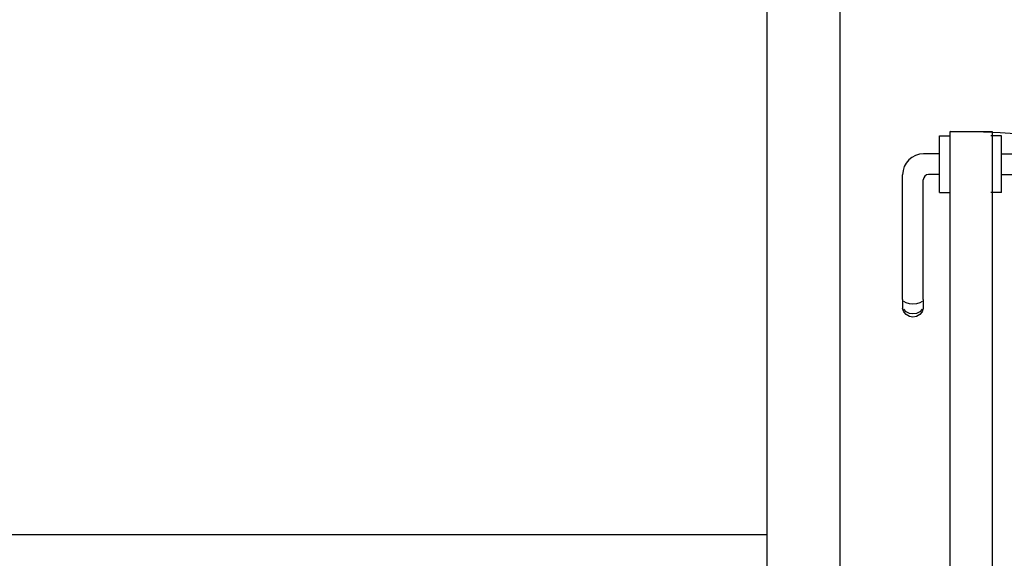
# Model space of a CAD drawing. Header units: millimetres. Extents: x -15 to 127, y -65 to 67.
# Tile 140 of 256: x 38.1323 to 38.2262, y -50.3188 to -50.2675. Entities that reach past the tile are written whole.
import ezdxf

# ---------------------------------------------------------------- set-up
doc = ezdxf.new("R2010")
doc.units = ezdxf.units.MM
doc.header["$MEASUREMENT"] = 0
doc.layers.add('Calque 5', color=7, linetype='Continuous')

# ---------------------------------------------------------------- blocks, each defined once
blk = doc.blocks.new('PD_26767')
at = {"layer": 'Calque 5', "color": 0}
for p, q in [((14.43284952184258, -36.42612554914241), (14.43284952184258, -36.42596249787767)), ((14.43284952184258, -36.42596249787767), (14.43285953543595, -36.42596249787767)), ((14.43284952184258, -36.42659503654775), (14.43284952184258, -36.42612554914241)), ((14.43285953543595, -36.42596249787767), (14.43384086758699, -36.42596249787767)), ((14.43384086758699, -36.42596249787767), (14.43385088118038, -36.42596249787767)), ((14.43284952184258, -36.42731433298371), (14.43284952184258, -36.42659503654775)), ((14.43284952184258, -36.4281966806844), (14.43284952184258, -36.42731433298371)), ((14.43284952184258, -36.42768002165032), (14.43132960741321, -36.42768002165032)), ((14.43284952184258, -36.42913565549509), (14.43284952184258, -36.4281966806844)), ((14.43284952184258, -36.43001800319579), (14.43284952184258, -36.42913565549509)), ((14.42932688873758, -36.44158097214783), (14.42932688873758, -36.42968274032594)), ((14.43284952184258, -36.42965231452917), (14.43179986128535, -36.42965231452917)), ((14.43284952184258, -36.43073729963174), (14.43284952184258, -36.43001800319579)), ((14.43129918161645, -36.44158097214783), (14.43129918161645, -36.43015299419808)), ((14.43284952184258, -36.43120678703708), (14.43284952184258, -36.43073729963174)), ((14.43284952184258, -36.43136983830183), (14.43284952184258, -36.43120678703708)), ((14.43284952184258, -36.43136983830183), (14.43285953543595, -36.43136983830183)), ((14.43285953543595, -36.43136983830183), (14.43384086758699, -36.43136983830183)), ((14.43384086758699, -36.43136983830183), (14.43385088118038, -36.43136983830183)), ((14.42932688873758, -36.44158097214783), (14.42932688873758, -36.44219664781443)), ((14.42932688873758, -36.44219664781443), (14.42932688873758, -36.44241586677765)), ((14.42966937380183, -36.441888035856), (14.42944583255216, -36.44175013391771)), ((14.42997055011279, -36.44197804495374), (14.42966937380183, -36.441888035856)), ((14.43031303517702, -36.44200930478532), (14.42997055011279, -36.44197804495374)), ((14.43065552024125, -36.44197804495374), (14.43031303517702, -36.44200930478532)), ((14.4309566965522, -36.441888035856), (14.43065552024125, -36.44197804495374)), ((14.43118023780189, -36.44175013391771), (14.4309566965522, -36.441888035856)), ((14.43129918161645, -36.44158097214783), (14.43129918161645, -36.44219664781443)), ((14.43129918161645, -36.44219664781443), (14.43129918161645, -36.44241586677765)), ((14.42944583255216, -36.44274266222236), (14.42932688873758, -36.44241586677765)), ((14.42966937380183, -36.44272849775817), (14.42944583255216, -36.44248964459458)), ((14.42966937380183, -36.44300906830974), (14.42944583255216, -36.44274266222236)), ((14.42997055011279, -36.44288439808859), (14.42966937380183, -36.44272849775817)), ((14.42997055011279, -36.44318295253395), (14.42966937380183, -36.44300906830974)), ((14.43031303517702, -36.44293854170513), (14.42997055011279, -36.44288439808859)), ((14.43031303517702, -36.44324334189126), (14.42997055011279, -36.44318295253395)), ((14.43065552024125, -36.44288439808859), (14.43031303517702, -36.44293854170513)), ((14.43065552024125, -36.44318295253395), (14.43031303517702, -36.44324334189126)), ((14.4309566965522, -36.44272849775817), (14.43065552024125, -36.44288439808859)), ((14.4309566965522, -36.44300906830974), (14.43065552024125, -36.44318295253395)), ((14.43118023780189, -36.44248964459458), (14.4309566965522, -36.44272849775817)), ((14.43118023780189, -36.44274266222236), (14.4309566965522, -36.44300906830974)), ((14.43129918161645, -36.44241586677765), (14.43118023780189, -36.44274266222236))]:
    blk.add_line(p, q, dxfattribs=at)
for centre, radius in [((14.43132960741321, -36.42968274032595), 0.002002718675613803), ((14.43179986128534, -36.43015299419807), 0.0005006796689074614)]:
    blk.add_arc(centre, radius, 90, 180, dxfattribs=at)
blk = doc.blocks.new('PD_26768')
at = {"layer": 'Calque 5', "color": 0}
for p, q in [((14.43776629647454, -36.42596249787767), (14.43775628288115, -36.42596249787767)), ((14.43874762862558, -36.42596249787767), (14.43776629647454, -36.42596249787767)), ((14.43875764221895, -36.42596249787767), (14.43874762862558, -36.42596249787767)), ((14.43875764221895, -36.42612554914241), (14.43875764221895, -36.42596249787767)), ((14.43875764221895, -36.42659503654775), (14.43875764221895, -36.42612554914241)), ((14.43875764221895, -36.42731433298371), (14.43875764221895, -36.42659503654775)), ((14.43875764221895, -36.4281966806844), (14.43875764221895, -36.42731433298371)), ((14.43875764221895, -36.42768002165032), (14.44078899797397, -36.42768002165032)), ((14.43875764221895, -36.42913565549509), (14.43875764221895, -36.4281966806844)), ((14.43875764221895, -36.43001800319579), (14.43875764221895, -36.42913565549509)), ((14.43875764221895, -36.42965231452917), (14.44031874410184, -36.42965231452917)), ((14.43875764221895, -36.43073729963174), (14.43875764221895, -36.43001800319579)), ((14.44279171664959, -36.44158097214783), (14.44279171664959, -36.42968274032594)), ((14.43875764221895, -36.43120678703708), (14.43875764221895, -36.43073729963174)), ((14.44081942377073, -36.44158097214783), (14.44081942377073, -36.43015299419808)), ((14.43776629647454, -36.43136983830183), (14.43775628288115, -36.43136983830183)), ((14.43874762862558, -36.43136983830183), (14.43776629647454, -36.43136983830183)), ((14.43875764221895, -36.43136983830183), (14.43874762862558, -36.43136983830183)), ((14.43875764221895, -36.43136983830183), (14.43875764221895, -36.43120678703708)), ((14.44081942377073, -36.44158097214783), (14.44081942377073, -36.44219664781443)), ((14.44081942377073, -36.44219664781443), (14.44081942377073, -36.44241586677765)), ((14.4409383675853, -36.44175013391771), (14.44116190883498, -36.441888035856)), ((14.44116190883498, -36.441888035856), (14.44146308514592, -36.44197804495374)), ((14.44146308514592, -36.44197804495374), (14.44180557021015, -36.44200930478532)), ((14.44180557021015, -36.44200930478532), (14.4421480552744, -36.44197804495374)), ((14.4421480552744, -36.44197804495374), (14.44244923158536, -36.441888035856)), ((14.44244923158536, -36.441888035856), (14.44267277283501, -36.44175013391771)), ((14.44279171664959, -36.44158097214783), (14.44279171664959, -36.44219664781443)), ((14.44279171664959, -36.44219664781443), (14.44279171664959, -36.44241586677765)), ((14.44081942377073, -36.44241586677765), (14.4409383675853, -36.44274266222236)), ((14.4409383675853, -36.44248964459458), (14.44116190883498, -36.44272849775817)), ((14.4409383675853, -36.44274266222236), (14.44116190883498, -36.44300906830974)), ((14.44116190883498, -36.44272849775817), (14.44146308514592, -36.44288439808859)), ((14.44116190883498, -36.44300906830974), (14.44146308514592, -36.44318295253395)), ((14.44146308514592, -36.44288439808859), (14.44180557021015, -36.44293854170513)), ((14.44146308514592, -36.44318295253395), (14.44180557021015, -36.44324334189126)), ((14.44180557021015, -36.44293854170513), (14.4421480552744, -36.44288439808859)), ((14.44180557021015, -36.44324334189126), (14.4421480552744, -36.44318295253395)), ((14.4421480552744, -36.44288439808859), (14.44244923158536, -36.44272849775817)), ((14.4421480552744, -36.44318295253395), (14.44244923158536, -36.44300906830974)), ((14.44244923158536, -36.44272849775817), (14.44267277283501, -36.44248964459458)), ((14.44244923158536, -36.44300906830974), (14.44267277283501, -36.44274266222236)), ((14.44267277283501, -36.44274266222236), (14.44279171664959, -36.44241586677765))]:
    blk.add_line(p, q, dxfattribs=at)
for centre, radius in [((14.44078899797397, -36.42968274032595), 0.002002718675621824), ((14.44031874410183, -36.43015299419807), 0.0005006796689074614)]:
    blk.add_arc(centre, radius, 0, 90, dxfattribs=at)
blk = doc.blocks.new('PD_26766')
at = {"layer": 'Calque 5'}
for name in ['PD_26767', 'PD_26768']:
    blk.add_blockref(name, (0, 0), dxfattribs=at)
blk = doc.blocks.new('PD_26765')
at = {"layer": 'Calque 5', "color": 0}
blk.add_lwpolyline([(14.43385220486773, -36.42556388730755), (14.43785764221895, -36.42556388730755), (14.43785764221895, -36.51869030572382), (14.43385220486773, -36.51869030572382), (14.43385220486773, -36.42556388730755)], dxfattribs=at)
blk.add_arc((14.43385220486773, -36.51869030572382), 0.09312641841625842, 0, 90, dxfattribs=at)
at = {"layer": 'Calque 5'}
blk.add_blockref('PD_26766', (0, 0), dxfattribs=at)
blk = doc.blocks.new('PD_28110')
at = {"layer": 'Calque 5', "color": 0}
for p, q in [((14.43284952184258, -36.42612554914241), (14.43284952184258, -36.42596249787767)), ((14.43284952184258, -36.42596249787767), (14.43285953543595, -36.42596249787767)), ((14.43284952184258, -36.42659503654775), (14.43284952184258, -36.42612554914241)), ((14.43285953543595, -36.42596249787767), (14.43384086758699, -36.42596249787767)), ((14.43384086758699, -36.42596249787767), (14.43385088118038, -36.42596249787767)), ((14.43284952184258, -36.42731433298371), (14.43284952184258, -36.42659503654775)), ((14.43284952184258, -36.4281966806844), (14.43284952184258, -36.42731433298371)), ((14.43284952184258, -36.42768002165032), (14.43132960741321, -36.42768002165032)), ((14.43284952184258, -36.42913565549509), (14.43284952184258, -36.4281966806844)), ((14.43284952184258, -36.43001800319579), (14.43284952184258, -36.42913565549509)), ((14.42932688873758, -36.44158097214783), (14.42932688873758, -36.42968274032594)), ((14.43284952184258, -36.42965231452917), (14.43179986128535, -36.42965231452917)), ((14.43284952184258, -36.43073729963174), (14.43284952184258, -36.43001800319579)), ((14.43129918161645, -36.44158097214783), (14.43129918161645, -36.43015299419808)), ((14.43284952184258, -36.43120678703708), (14.43284952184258, -36.43073729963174)), ((14.43284952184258, -36.43136983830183), (14.43284952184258, -36.43120678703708)), ((14.43284952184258, -36.43136983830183), (14.43285953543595, -36.43136983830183)), ((14.43285953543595, -36.43136983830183), (14.43384086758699, -36.43136983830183)), ((14.43384086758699, -36.43136983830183), (14.43385088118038, -36.43136983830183)), ((14.42932688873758, -36.44158097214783), (14.42932688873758, -36.44219664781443)), ((14.42932688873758, -36.44219664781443), (14.42932688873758, -36.44241586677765)), ((14.42966937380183, -36.441888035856), (14.42944583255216, -36.44175013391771)), ((14.42997055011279, -36.44197804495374), (14.42966937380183, -36.441888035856)), ((14.43031303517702, -36.44200930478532), (14.42997055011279, -36.44197804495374)), ((14.43065552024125, -36.44197804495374), (14.43031303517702, -36.44200930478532)), ((14.4309566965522, -36.441888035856), (14.43065552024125, -36.44197804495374)), ((14.43118023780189, -36.44175013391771), (14.4309566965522, -36.441888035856)), ((14.43129918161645, -36.44158097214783), (14.43129918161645, -36.44219664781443)), ((14.43129918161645, -36.44219664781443), (14.43129918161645, -36.44241586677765)), ((14.42944583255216, -36.44274266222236), (14.42932688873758, -36.44241586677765)), ((14.42966937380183, -36.44272849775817), (14.42944583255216, -36.44248964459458)), ((14.42966937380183, -36.44300906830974), (14.42944583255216, -36.44274266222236)), ((14.42997055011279, -36.44288439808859), (14.42966937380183, -36.44272849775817)), ((14.42997055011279, -36.44318295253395), (14.42966937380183, -36.44300906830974)), ((14.43031303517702, -36.44293854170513), (14.42997055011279, -36.44288439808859)), ((14.43031303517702, -36.44324334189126), (14.42997055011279, -36.44318295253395)), ((14.43065552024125, -36.44288439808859), (14.43031303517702, -36.44293854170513)), ((14.43065552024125, -36.44318295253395), (14.43031303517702, -36.44324334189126)), ((14.4309566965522, -36.44272849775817), (14.43065552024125, -36.44288439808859)), ((14.4309566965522, -36.44300906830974), (14.43065552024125, -36.44318295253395)), ((14.43118023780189, -36.44248964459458), (14.4309566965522, -36.44272849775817)), ((14.43118023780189, -36.44274266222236), (14.4309566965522, -36.44300906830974)), ((14.43129918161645, -36.44241586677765), (14.43118023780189, -36.44274266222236))]:
    blk.add_line(p, q, dxfattribs=at)
for centre, radius in [((14.43132960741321, -36.42968274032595), 0.002002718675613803), ((14.43179986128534, -36.43015299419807), 0.0005006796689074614)]:
    blk.add_arc(centre, radius, 90, 180, dxfattribs=at)
blk = doc.blocks.new('PD_28111')
at = {"layer": 'Calque 5', "color": 0}
for p, q in [((14.43776629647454, -36.42596249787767), (14.43775628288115, -36.42596249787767)), ((14.43874762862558, -36.42596249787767), (14.43776629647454, -36.42596249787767)), ((14.43875764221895, -36.42596249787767), (14.43874762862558, -36.42596249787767)), ((14.43875764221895, -36.42612554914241), (14.43875764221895, -36.42596249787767)), ((14.43875764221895, -36.42659503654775), (14.43875764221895, -36.42612554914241)), ((14.43875764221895, -36.42731433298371), (14.43875764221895, -36.42659503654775)), ((14.43875764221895, -36.4281966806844), (14.43875764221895, -36.42731433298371)), ((14.43875764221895, -36.42768002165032), (14.44078899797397, -36.42768002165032)), ((14.43875764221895, -36.42913565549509), (14.43875764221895, -36.4281966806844)), ((14.43875764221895, -36.43001800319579), (14.43875764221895, -36.42913565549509)), ((14.43875764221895, -36.42965231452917), (14.44031874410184, -36.42965231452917)), ((14.43875764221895, -36.43073729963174), (14.43875764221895, -36.43001800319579)), ((14.44279171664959, -36.44158097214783), (14.44279171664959, -36.42968274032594)), ((14.43875764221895, -36.43120678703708), (14.43875764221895, -36.43073729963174)), ((14.44081942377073, -36.44158097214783), (14.44081942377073, -36.43015299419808)), ((14.43776629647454, -36.43136983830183), (14.43775628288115, -36.43136983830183)), ((14.43874762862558, -36.43136983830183), (14.43776629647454, -36.43136983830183)), ((14.43875764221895, -36.43136983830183), (14.43874762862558, -36.43136983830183)), ((14.43875764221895, -36.43136983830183), (14.43875764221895, -36.43120678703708)), ((14.44081942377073, -36.44158097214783), (14.44081942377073, -36.44219664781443)), ((14.44081942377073, -36.44219664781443), (14.44081942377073, -36.44241586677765)), ((14.4409383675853, -36.44175013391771), (14.44116190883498, -36.441888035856)), ((14.44116190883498, -36.441888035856), (14.44146308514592, -36.44197804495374)), ((14.44146308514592, -36.44197804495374), (14.44180557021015, -36.44200930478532)), ((14.44180557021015, -36.44200930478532), (14.4421480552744, -36.44197804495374)), ((14.4421480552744, -36.44197804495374), (14.44244923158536, -36.441888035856)), ((14.44244923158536, -36.441888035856), (14.44267277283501, -36.44175013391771)), ((14.44279171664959, -36.44158097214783), (14.44279171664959, -36.44219664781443)), ((14.44279171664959, -36.44219664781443), (14.44279171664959, -36.44241586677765)), ((14.44081942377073, -36.44241586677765), (14.4409383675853, -36.44274266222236)), ((14.4409383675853, -36.44248964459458), (14.44116190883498, -36.44272849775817)), ((14.4409383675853, -36.44274266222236), (14.44116190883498, -36.44300906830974)), ((14.44116190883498, -36.44272849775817), (14.44146308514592, -36.44288439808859)), ((14.44116190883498, -36.44300906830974), (14.44146308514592, -36.44318295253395)), ((14.44146308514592, -36.44288439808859), (14.44180557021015, -36.44293854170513)), ((14.44146308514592, -36.44318295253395), (14.44180557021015, -36.44324334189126)), ((14.44180557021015, -36.44293854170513), (14.4421480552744, -36.44288439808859)), ((14.44180557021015, -36.44324334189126), (14.4421480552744, -36.44318295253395)), ((14.4421480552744, -36.44288439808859), (14.44244923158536, -36.44272849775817)), ((14.4421480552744, -36.44318295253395), (14.44244923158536, -36.44300906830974)), ((14.44244923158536, -36.44272849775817), (14.44267277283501, -36.44248964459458)), ((14.44244923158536, -36.44300906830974), (14.44267277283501, -36.44274266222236)), ((14.44267277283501, -36.44274266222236), (14.44279171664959, -36.44241586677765))]:
    blk.add_line(p, q, dxfattribs=at)
for centre, radius in [((14.44078899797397, -36.42968274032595), 0.002002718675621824), ((14.44031874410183, -36.43015299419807), 0.0005006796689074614)]:
    blk.add_arc(centre, radius, 0, 90, dxfattribs=at)
blk = doc.blocks.new('PD_28109')
at = {"layer": 'Calque 5'}
for name in ['PD_28110', 'PD_28111']:
    blk.add_blockref(name, (0, 0), dxfattribs=at)
blk = doc.blocks.new('PD_28108')
at = {"layer": 'Calque 5', "color": 0}
blk.add_lwpolyline([(14.43385220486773, -36.42556388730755), (14.43785764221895, -36.42556388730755), (14.43785764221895, -36.51869030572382), (14.43385220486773, -36.51869030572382), (14.43385220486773, -36.42556388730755)], dxfattribs=at)
blk.add_arc((14.43385220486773, -36.51869030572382), 0.09312641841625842, 0, 90, dxfattribs=at)
at = {"layer": 'Calque 5'}
blk.add_blockref('PD_28109', (0, 0), dxfattribs=at)

msp = doc.modelspace()

# ---------------------------------------------------------------- linework, layer by layer
at = {"layer": 'Calque 5', "color": 0}
msp.add_line((38.20355208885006, -50.31656800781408), (38.05028961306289, -50.31656800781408), dxfattribs=at)
msp.add_line((38.20355208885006, -50.31656800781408), (38.05028961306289, -50.31656800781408), dxfattribs=at)
msp.add_lwpolyline([(38.20355208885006, -50.37051742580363), (38.21055208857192, -50.37051742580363), (38.21055208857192, -50.26539988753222), (38.20355208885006, -50.26539988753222), (38.20355208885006, -50.37051742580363)], dxfattribs=at)
msp.add_lwpolyline([(38.20355208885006, -50.37051742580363), (38.21055208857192, -50.37051742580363), (38.21055208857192, -50.26539988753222), (38.20355208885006, -50.26539988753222), (38.20355208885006, -50.37051742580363)], dxfattribs=at)

# ---------------------------------------------------------------- block references
at = {"layer": 'Calque 5'}
for name in ['PD_26765', 'PD_28108']:
    msp.add_blockref(name, (23.78716349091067, -13.85256994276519), dxfattribs=at)

doc.saveas('drawing.dxf')
